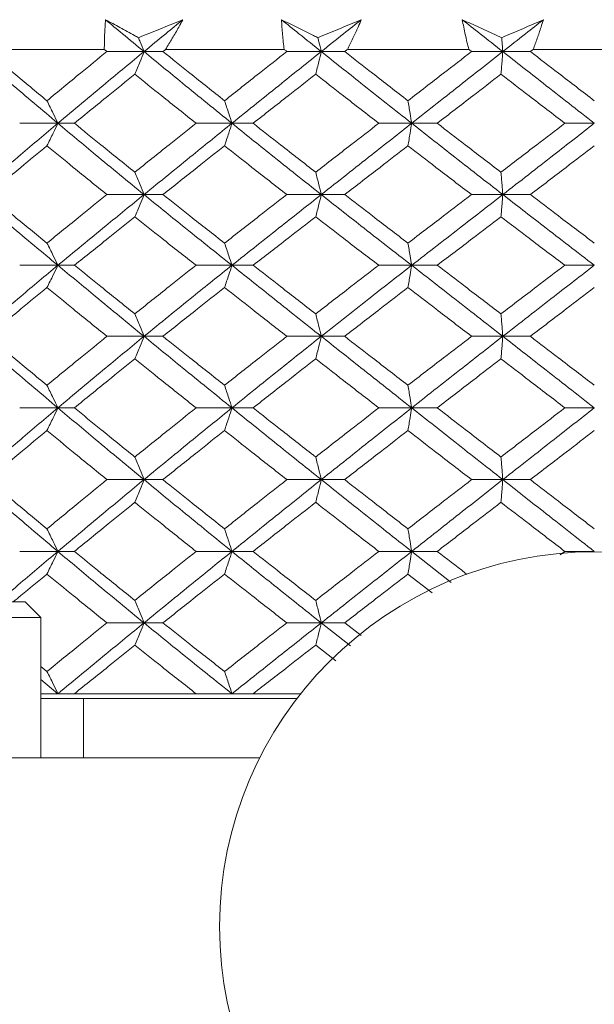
# Model space of a CAD drawing. Header units: inches. Extents: x 0.8 to 21, y 1.2 to 16.5.
# Tile 51 of 88: x 8.911 to 9.201, y 13.638 to 14.135. Entities that reach past the tile are written whole.
import ezdxf

# ---------------------------------------------------------------- set-up
doc = ezdxf.new("R2010")
doc.units = ezdxf.units.IN
doc.header["$MEASUREMENT"] = 0

msp = doc.modelspace()

# ---------------------------------------------------------------- linework, layer by layer
at = {"color": 7, "linetype": 'Continuous', "lineweight": 15}
for p, q in [((8.89663, 14.11989), (8.95399, 14.11989)), ((8.97404, 14.1188), (8.95533, 14.1188)), ((8.97404, 14.1188), (8.98358, 14.1188)), ((8.98493, 14.11989), (9.04469, 14.11989)), ((9.06344, 14.1188), (9.04607, 14.1188)), ((9.06344, 14.1188), (9.07525, 14.1188)), ((9.07664, 14.11989), (9.13785, 14.11989)), ((9.15502, 14.1188), (9.13926, 14.1188)), ((9.15502, 14.1188), (9.16891, 14.1188)), ((9.17032, 14.11989), (9.23202, 14.11989)), ((8.9306, 14.08263), (8.91132, 14.08263)), ((8.9306, 14.08263), (8.93894, 14.08263)), ((9.01838, 14.08263), (9.0003, 14.08263)), ((9.01838, 14.08263), (9.02907, 14.08263)), ((9.10905, 14.08263), (9.09245, 14.08263)), ((9.10905, 14.08263), (9.12192, 14.08263)), ((9.20117, 14.08263), (9.18632, 14.08263)), ((8.97404, 14.04665), (8.95533, 14.04665)), ((8.97404, 14.04665), (8.98358, 14.04665)), ((9.06344, 14.04665), (9.04607, 14.04665)), ((9.06344, 14.04665), (9.07525, 14.04665)), ((9.15502, 14.04665), (9.13926, 14.04665)), ((9.15502, 14.04665), (9.16891, 14.04665)), ((8.9306, 14.01099), (8.91132, 14.01099)), ((8.9306, 14.01099), (8.93894, 14.01099)), ((9.01838, 14.01099), (9.0003, 14.01099)), ((9.01838, 14.01099), (9.02907, 14.01099)), ((9.10905, 14.01099), (9.09245, 14.01099)), ((9.10905, 14.01099), (9.12192, 14.01099)), ((9.20117, 14.01099), (9.18632, 14.01099)), ((8.97404, 13.97516), (8.95533, 13.97516)), ((8.97404, 13.97516), (8.98358, 13.97516)), ((9.06344, 13.97516), (9.04607, 13.97516)), ((9.06344, 13.97516), (9.07525, 13.97516)), ((9.15502, 13.97516), (9.13926, 13.97516)), ((9.15502, 13.97516), (9.16891, 13.97516)), ((8.9306, 13.93907), (8.91132, 13.93907)), ((8.9306, 13.93907), (8.93894, 13.93907)), ((9.01838, 13.93907), (9.0003, 13.93907)), ((9.01838, 13.93907), (9.02907, 13.93907)), ((9.10905, 13.93907), (9.09245, 13.93907)), ((9.10905, 13.93907), (9.12192, 13.93907)), ((9.20117, 13.93907), (9.18632, 13.93907)), ((8.97404, 13.90286), (8.95533, 13.90286)), ((8.97404, 13.90286), (8.98358, 13.90286)), ((9.06344, 13.90286), (9.04607, 13.90286)), ((9.06344, 13.90286), (9.07525, 13.90286)), ((9.15502, 13.90286), (9.13926, 13.90286)), ((9.15502, 13.90286), (9.16891, 13.90286)), ((8.9306, 13.86666), (8.91132, 13.86666)), ((8.9306, 13.86666), (8.93894, 13.86666)), ((9.01838, 13.86666), (9.0003, 13.86666)), ((9.01838, 13.86666), (9.02907, 13.86666)), ((9.10905, 13.86666), (9.09245, 13.86666)), ((9.10905, 13.86666), (9.12192, 13.86666)), ((9.12895, 13.851), (9.10905, 13.86666)), ((9.18401, 13.86489), (9.18632, 13.86666)), ((9.20117, 13.86666), (9.18632, 13.86666)), ((9.11942, 13.84584), (9.10717, 13.85527)), ((8.78024, 13.84122), (8.9141, 13.84122)), ((8.92197, 13.83334), (8.9141, 13.84122)), ((8.77237, 13.83334), (8.92197, 13.83334)), ((8.92197, 13.76248), (8.92197, 13.83334)), ((8.97404, 13.83062), (8.95533, 13.83062)), ((8.97404, 13.83062), (8.98358, 13.83062)), ((9.06344, 13.83062), (9.04607, 13.83062)), ((9.06344, 13.83062), (9.07525, 13.83062)), ((9.07821, 13.81898), (9.06344, 13.83062)), ((9.08349, 13.82427), (9.07525, 13.83062)), ((9.07076, 13.81151), (9.06063, 13.81932)), ((8.92507, 13.80611), (8.92197, 13.80865)), ((8.9306, 13.79489), (8.92197, 13.8021)), ((8.92197, 13.79489), (8.9306, 13.79489)), ((8.9306, 13.79489), (8.93894, 13.79489)), ((8.93894, 13.79489), (9.0003, 13.79489)), ((9.0003, 13.79489), (9.01838, 13.79489)), ((9.01838, 13.79489), (9.02907, 13.79489)), ((9.02907, 13.79489), (9.05309, 13.79489)), ((8.92197, 13.79247), (9.05121, 13.79247)), ((8.94347, 13.79247), (8.94347, 13.76248)), ((8.82375, 13.76248), (9.03239, 13.76248))]:
    msp.add_line(p, q, dxfattribs=at)
msp.add_circle((9.20117, 13.67747), 0.18898, dxfattribs=at)
for points, knots in [([(8.95399, 14.11989), (8.95404, 14.12238), (8.9541, 14.12611), (8.95436, 14.13112), (8.95454, 14.13363), (8.95463, 14.13489)], [0, 0, 0, 0, 0.4998502, 0.7499064, 1, 1, 1, 1]), ([(8.95463, 14.13489), (8.95705, 14.13355), (8.96188, 14.13089), (8.96744, 14.12786), (8.97057, 14.12616), (8.97123, 14.1258)], [0, 0, 0, 0, 0.4405721, 0.8811443, 1, 1, 1, 1]), ([(8.97404, 14.1188), (8.97041, 14.1218), (8.96391, 14.12716), (8.95747, 14.13253), (8.95463, 14.13489)], [0, 0, 0, 0, 0.559972, 1, 1, 1, 1]), ([(8.97123, 14.1258), (8.97296, 14.1265), (8.98044, 14.12953), (8.9879, 14.13256), (8.99363, 14.13489)], [0, 0, 0, 0, 0.231715, 1, 1, 1, 1]), ([(8.97404, 14.1188), (8.97769, 14.1218), (8.98419, 14.12716), (8.99075, 14.13253), (8.99363, 14.13489)], [0, 0, 0, 0, 0.559972, 1, 1, 1, 1]), ([(8.99363, 14.13489), (8.99294, 14.13363), (8.99121, 14.13049), (8.98833, 14.12549), (8.98606, 14.12175), (8.98493, 14.11989)], [0, 0, 0, 0, 0.249909, 0.624893, 1, 1, 1, 1]), ([(9.04336, 14.13489), (9.04604, 14.13355), (9.0514, 14.13089), (9.05755, 14.12786), (9.06101, 14.12616), (9.06174, 14.1258)], [0, 0, 0, 0, 0.440572, 0.881144, 1, 1, 1, 1]), ([(9.04469, 14.11989), (9.0444, 14.12238), (9.04398, 14.12611), (9.04358, 14.13112), (9.04343, 14.13363), (9.04336, 14.13489)], [0, 0, 0, 0, 0.49985, 0.749906, 1, 1, 1, 1]), ([(9.06344, 14.1188), (9.05969, 14.1218), (9.05298, 14.12716), (9.0463, 14.13253), (9.04336, 14.13489)], [0, 0, 0, 0, 0.559972, 1, 1, 1, 1]), ([(9.06174, 14.1258), (9.06344, 14.1265), (9.07075, 14.12953), (9.07804, 14.13256), (9.08364, 14.13489)], [0, 0, 0, 0, 0.231715, 1, 1, 1, 1]), ([(9.06344, 14.1188), (9.06721, 14.1218), (9.07392, 14.12716), (9.08067, 14.13253), (9.08364, 14.13489)], [0, 0, 0, 0, 0.559972, 1, 1, 1, 1]), ([(9.08364, 14.13489), (9.08309, 14.13363), (9.08172, 14.13049), (9.07941, 14.12549), (9.07756, 14.12175), (9.07664, 14.11989)], [0, 0, 0, 0, 0.249909, 0.624893, 1, 1, 1, 1]), ([(9.13457, 14.13489), (9.13748, 14.13355), (9.14328, 14.13089), (9.14993, 14.12786), (9.15365, 14.12616), (9.15445, 14.1258)], [0, 0, 0, 0, 0.440572, 0.881144, 1, 1, 1, 1]), ([(9.13785, 14.11989), (9.13725, 14.12238), (9.13633, 14.12611), (9.13528, 14.13112), (9.13481, 14.13363), (9.13457, 14.13489)], [0, 0, 0, 0, 0.49985, 0.749906, 1, 1, 1, 1]), ([(9.15502, 14.1188), (9.1512, 14.1218), (9.14438, 14.12716), (9.13757, 14.13253), (9.13457, 14.13489)], [0, 0, 0, 0, 0.559972, 1, 1, 1, 1]), ([(9.15445, 14.1258), (9.15608, 14.1265), (9.16313, 14.12953), (9.17012, 14.13256), (9.1755, 14.13489)], [0, 0, 0, 0, 0.231715, 1, 1, 1, 1]), ([(9.15502, 14.1188), (9.15884, 14.1218), (9.16566, 14.12716), (9.17249, 14.13253), (9.1755, 14.13489)], [0, 0, 0, 0, 0.559972, 1, 1, 1, 1]), ([(9.1755, 14.13489), (9.1751, 14.13363), (9.17411, 14.13049), (9.17241, 14.12549), (9.17102, 14.12175), (9.17032, 14.11989)], [0, 0, 0, 0, 0.249909, 0.624893, 1, 1, 1, 1]), ([(8.97123, 14.1258), (8.97151, 14.12513), (8.97245, 14.12282), (8.97338, 14.12047), (8.97404, 14.1188)], [0, 0, 0, 0, 0.289943, 1, 1, 1, 1]), ([(9.06174, 14.1258), (9.06191, 14.12513), (9.06248, 14.12282), (9.06304, 14.12047), (9.06344, 14.1188)], [0, 0, 0, 0, 0.289943, 1, 1, 1, 1]), ([(9.15445, 14.1258), (9.1545, 14.12513), (9.15469, 14.12282), (9.15488, 14.12047), (9.15502, 14.1188)], [0, 0, 0, 0, 0.289943, 1, 1, 1, 1]), ([(8.9306, 14.08263), (8.92261, 14.08937), (8.90834, 14.10142), (8.89437, 14.11349), (8.88822, 14.1188)], [0, 0, 0, 0, 0.559631, 1, 1, 1, 1]), ([(8.92507, 14.09401), (8.91949, 14.09864), (8.90951, 14.1069), (8.89967, 14.11516), (8.89534, 14.1188)], [0, 0, 0, 0, 0.559794, 1, 1, 1, 1]), ([(8.92507, 14.09401), (8.93069, 14.09864), (8.94072, 14.1069), (8.95086, 14.11516), (8.95533, 14.1188)], [0, 0, 0, 0, 0.559794, 1, 1, 1, 1]), ([(8.9306, 14.08263), (8.93864, 14.08937), (8.95301, 14.10142), (8.96761, 14.11349), (8.97404, 14.1188)], [0, 0, 0, 0, 0.559631, 1, 1, 1, 1]), ([(8.95533, 14.1188), (8.95508, 14.119), (8.95463, 14.11936), (8.95419, 14.11973), (8.95399, 14.11989)], [0, 0, 0, 0, 0.559995, 1, 1, 1, 1]), ([(8.96941, 14.10739), (8.96985, 14.10845), (8.97073, 14.11058), (8.97228, 14.11437), (8.97338, 14.11713), (8.97404, 14.1188)], [0, 0, 0, 0, 0.28405, 0.568101, 1, 1, 1, 1]), ([(9.01838, 14.08263), (9.01005, 14.08937), (8.99517, 14.10142), (8.9805, 14.11349), (8.97404, 14.1188)], [0, 0, 0, 0, 0.559631, 1, 1, 1, 1]), ([(8.98358, 14.1188), (8.98383, 14.119), (8.98428, 14.11936), (8.98473, 14.11973), (8.98493, 14.11989)], [0, 0, 0, 0, 0.559995, 1, 1, 1, 1]), ([(9.01465, 14.09401), (9.00883, 14.09864), (8.99842, 14.1069), (8.98811, 14.11516), (8.98358, 14.1188)], [0, 0, 0, 0, 0.559794, 1, 1, 1, 1]), ([(9.01465, 14.09401), (9.02049, 14.09864), (9.03093, 14.1069), (9.04144, 14.11516), (9.04607, 14.1188)], [0, 0, 0, 0, 0.5597943, 1, 1, 1, 1]), ([(9.01838, 14.08263), (9.02675, 14.08937), (9.0417, 14.10142), (9.0568, 14.11349), (9.06344, 14.1188)], [0, 0, 0, 0, 0.559631, 1, 1, 1, 1]), ([(9.04607, 14.1188), (9.04581, 14.119), (9.04535, 14.11936), (9.04489, 14.11973), (9.04469, 14.11989)], [0, 0, 0, 0, 0.559995, 1, 1, 1, 1]), ([(9.06063, 14.10739), (9.0609, 14.10845), (9.06144, 14.11058), (9.06238, 14.11437), (9.06304, 14.11713), (9.06344, 14.1188)], [0, 0, 0, 0, 0.28405, 0.568101, 1, 1, 1, 1]), ([(9.10905, 14.08263), (9.10051, 14.08937), (9.08524, 14.10142), (9.07011, 14.11349), (9.06344, 14.1188)], [0, 0, 0, 0, 0.559631, 1, 1, 1, 1]), ([(9.07525, 14.1188), (9.07551, 14.119), (9.07597, 14.11936), (9.07644, 14.11973), (9.07664, 14.11989)], [0, 0, 0, 0, 0.5599954, 1, 1, 1, 1]), ([(9.10717, 14.09401), (9.1012, 14.09864), (9.09053, 14.1069), (9.07992, 14.11516), (9.07525, 14.1188)], [0, 0, 0, 0, 0.559794, 1, 1, 1, 1]), ([(9.10717, 14.09401), (9.11315, 14.09864), (9.12383, 14.1069), (9.13455, 14.11516), (9.13926, 14.1188)], [0, 0, 0, 0, 0.559794, 1, 1, 1, 1]), ([(9.10905, 14.08263), (9.11761, 14.08937), (9.13291, 14.10142), (9.14826, 14.11349), (9.15502, 14.1188)], [0, 0, 0, 0, 0.559631, 1, 1, 1, 1]), ([(9.13926, 14.1188), (9.139, 14.119), (9.13853, 14.11936), (9.13806, 14.11973), (9.13785, 14.11989)], [0, 0, 0, 0, 0.5599954, 1, 1, 1, 1]), ([(9.15408, 14.10739), (9.15417, 14.10845), (9.15435, 14.11058), (9.15466, 14.11437), (9.15488, 14.11713), (9.15502, 14.1188)], [0, 0, 0, 0, 0.2840503, 0.5681006, 1, 1, 1, 1]), ([(9.20117, 14.08263), (9.19255, 14.08937), (9.17715, 14.10142), (9.16178, 14.11349), (9.15502, 14.1188)], [0, 0, 0, 0, 0.559631, 1, 1, 1, 1]), ([(9.16891, 14.1188), (9.16917, 14.119), (9.16964, 14.11936), (9.17011, 14.11973), (9.17032, 14.11989)], [0, 0, 0, 0, 0.559995, 1, 1, 1, 1]), ([(9.20117, 14.09401), (9.19514, 14.09864), (9.18439, 14.1069), (9.17364, 14.11516), (9.16891, 14.1188)], [0, 0, 0, 0, 0.559794, 1, 1, 1, 1]), ([(8.93894, 14.08263), (8.94459, 14.08724), (8.9547, 14.09549), (8.96491, 14.10375), (8.96941, 14.10739)], [0, 0, 0, 0, 0.559703, 1, 1, 1, 1]), ([(9.0003, 14.08263), (8.99451, 14.08724), (8.98416, 14.09549), (8.97392, 14.10375), (8.96941, 14.10739)], [0, 0, 0, 0, 0.559703, 1, 1, 1, 1]), ([(9.02907, 14.08263), (9.03494, 14.08724), (9.04543, 14.09549), (9.05599, 14.10375), (9.06063, 14.10739)], [0, 0, 0, 0, 0.559703, 1, 1, 1, 1]), ([(9.09245, 14.08263), (9.0865, 14.08724), (9.07586, 14.09549), (9.06529, 14.10375), (9.06063, 14.10739)], [0, 0, 0, 0, 0.559703, 1, 1, 1, 1]), ([(9.12192, 14.08263), (9.12792, 14.08724), (9.13862, 14.09549), (9.14935, 14.10375), (9.15408, 14.10739)], [0, 0, 0, 0, 0.5597029, 1, 1, 1, 1]), ([(9.18632, 14.08263), (9.18029, 14.08724), (9.16954, 14.09549), (9.1588, 14.10375), (9.15408, 14.10739)], [0, 0, 0, 0, 0.559703, 1, 1, 1, 1]), ([(8.92507, 14.09401), (8.9256, 14.09295), (8.92666, 14.09083), (8.9285, 14.08704), (8.92981, 14.08429), (8.9306, 14.08263)], [0, 0, 0, 0, 0.284297, 0.568594, 1, 1, 1, 1]), ([(9.01465, 14.09401), (9.01501, 14.09295), (9.01572, 14.09083), (9.01697, 14.08704), (9.01785, 14.08429), (9.01838, 14.08263)], [0, 0, 0, 0, 0.284297, 0.568594, 1, 1, 1, 1]), ([(9.10717, 14.09401), (9.10735, 14.09295), (9.10771, 14.09083), (9.10834, 14.08704), (9.10878, 14.08429), (9.10905, 14.08263)], [0, 0, 0, 0, 0.284297, 0.568594, 1, 1, 1, 1]), ([(8.88822, 14.04665), (8.89605, 14.05335), (8.91005, 14.06532), (8.92431, 14.07733), (8.9306, 14.08263)], [0, 0, 0, 0, 0.559203, 1, 1, 1, 1]), ([(8.92507, 14.07126), (8.9256, 14.07232), (8.92666, 14.07444), (8.9285, 14.07822), (8.92981, 14.08097), (8.9306, 14.08263)], [0, 0, 0, 0, 0.284475, 0.568949, 1, 1, 1, 1]), ([(8.97404, 14.04665), (8.96587, 14.05335), (8.95125, 14.06532), (8.93692, 14.07733), (8.9306, 14.08263)], [0, 0, 0, 0, 0.559203, 1, 1, 1, 1]), ([(8.96941, 14.05796), (8.96369, 14.06256), (8.95347, 14.07077), (8.94338, 14.079), (8.93894, 14.08263)], [0, 0, 0, 0, 0.559504, 1, 1, 1, 1]), ([(8.96941, 14.05796), (8.97514, 14.06256), (8.9854, 14.07077), (8.99574, 14.079), (9.0003, 14.08263)], [0, 0, 0, 0, 0.559504, 1, 1, 1, 1]), ([(8.97404, 14.04665), (8.98226, 14.05335), (8.99696, 14.06532), (9.01183, 14.07733), (9.01838, 14.08263)], [0, 0, 0, 0, 0.559203, 1, 1, 1, 1]), ([(9.01465, 14.07126), (9.01501, 14.07232), (9.01572, 14.07444), (9.01697, 14.07822), (9.01785, 14.08097), (9.01838, 14.08263)], [0, 0, 0, 0, 0.2844746, 0.5689492, 1, 1, 1, 1]), ([(9.06344, 14.04665), (9.05499, 14.05335), (9.03988, 14.06532), (9.02496, 14.07733), (9.01838, 14.08263)], [0, 0, 0, 0, 0.559203, 1, 1, 1, 1]), ([(9.06063, 14.05796), (9.05472, 14.06256), (9.04416, 14.07077), (9.03369, 14.079), (9.02907, 14.08263)], [0, 0, 0, 0, 0.559504, 1, 1, 1, 1]), ([(9.06063, 14.05796), (9.06655, 14.06256), (9.07714, 14.07077), (9.08777, 14.079), (9.09245, 14.08263)], [0, 0, 0, 0, 0.559504, 1, 1, 1, 1]), ([(9.06344, 14.04665), (9.07192, 14.05335), (9.08709, 14.06532), (9.10233, 14.07733), (9.10905, 14.08263)], [0, 0, 0, 0, 0.5592027, 1, 1, 1, 1]), ([(9.10717, 14.07126), (9.10735, 14.07232), (9.10771, 14.07444), (9.10834, 14.07822), (9.10878, 14.08097), (9.10905, 14.08263)], [0, 0, 0, 0, 0.284475, 0.568949, 1, 1, 1, 1]), ([(9.15502, 14.04665), (9.14642, 14.05335), (9.13105, 14.06532), (9.11578, 14.07733), (9.10905, 14.08263)], [0, 0, 0, 0, 0.559203, 1, 1, 1, 1]), ([(9.15408, 14.05796), (9.14807, 14.06256), (9.13733, 14.07077), (9.12663, 14.079), (9.12192, 14.08263)], [0, 0, 0, 0, 0.559504, 1, 1, 1, 1]), ([(9.15408, 14.05796), (9.16009, 14.06256), (9.17083, 14.07077), (9.18158, 14.079), (9.18632, 14.08263)], [0, 0, 0, 0, 0.559504, 1, 1, 1, 1]), ([(9.15502, 14.04665), (9.16362, 14.05335), (9.17901, 14.06532), (9.19439, 14.07733), (9.20117, 14.08263)], [0, 0, 0, 0, 0.559203, 1, 1, 1, 1]), ([(8.89534, 14.04665), (8.90085, 14.05124), (8.9107, 14.05943), (8.92068, 14.06764), (8.92507, 14.07126)], [0, 0, 0, 0, 0.559413, 1, 1, 1, 1]), ([(8.95533, 14.04665), (8.94965, 14.05124), (8.9395, 14.05943), (8.92949, 14.06764), (8.92507, 14.07126)], [0, 0, 0, 0, 0.559413, 1, 1, 1, 1]), ([(8.98358, 14.04665), (8.98935, 14.05124), (8.99967, 14.05943), (9.01007, 14.06764), (9.01465, 14.07126)], [0, 0, 0, 0, 0.559413, 1, 1, 1, 1]), ([(9.04607, 14.04665), (9.04019, 14.05124), (9.02967, 14.05943), (9.01924, 14.06764), (9.01465, 14.07126)], [0, 0, 0, 0, 0.559413, 1, 1, 1, 1]), ([(9.07525, 14.04665), (9.08119, 14.05124), (9.09182, 14.05943), (9.10247, 14.06764), (9.10717, 14.07126)], [0, 0, 0, 0, 0.559413, 1, 1, 1, 1]), ([(9.13926, 14.04665), (9.13326, 14.05124), (9.12254, 14.05943), (9.11187, 14.06764), (9.10717, 14.07126)], [0, 0, 0, 0, 0.559413, 1, 1, 1, 1]), ([(9.16891, 14.04665), (9.17493, 14.05124), (9.18568, 14.05943), (9.19643, 14.06764), (9.20117, 14.07126)], [0, 0, 0, 0, 0.559413, 1, 1, 1, 1]), ([(8.96941, 14.05796), (8.96985, 14.0569), (8.97074, 14.05479), (8.97229, 14.05103), (8.97338, 14.0483), (8.97404, 14.04665)], [0, 0, 0, 0, 0.285003, 0.570006, 1, 1, 1, 1]), ([(9.06063, 14.05796), (9.0609, 14.0569), (9.06144, 14.05479), (9.06238, 14.05103), (9.06304, 14.0483), (9.06344, 14.04665)], [0, 0, 0, 0, 0.285003, 0.570006, 1, 1, 1, 1]), ([(9.15408, 14.05796), (9.15417, 14.0569), (9.15435, 14.05479), (9.15466, 14.05103), (9.15488, 14.0483), (9.15502, 14.04665)], [0, 0, 0, 0, 0.2850029, 0.5700059, 1, 1, 1, 1]), ([(8.9306, 14.01099), (8.92261, 14.01762), (8.90833, 14.02949), (8.89437, 14.0414), (8.88822, 14.04665)], [0, 0, 0, 0, 0.559075, 1, 1, 1, 1]), ([(8.92507, 14.0222), (8.91949, 14.02675), (8.9095, 14.03489), (8.89967, 14.04305), (8.89534, 14.04665)], [0, 0, 0, 0, 0.559215, 1, 1, 1, 1]), ([(8.92507, 14.0222), (8.93069, 14.02675), (8.94072, 14.03489), (8.95086, 14.04305), (8.95533, 14.04665)], [0, 0, 0, 0, 0.559215, 1, 1, 1, 1]), ([(8.9306, 14.01099), (8.93864, 14.01762), (8.95302, 14.02949), (8.96761, 14.0414), (8.97404, 14.04665)], [0, 0, 0, 0, 0.5590747, 1, 1, 1, 1]), ([(8.96941, 14.03538), (8.96985, 14.03643), (8.97074, 14.03854), (8.97229, 14.04229), (8.97338, 14.04501), (8.97404, 14.04665)], [0, 0, 0, 0, 0.285309, 0.570618, 1, 1, 1, 1]), ([(9.01838, 14.01099), (9.01005, 14.01762), (8.99516, 14.02949), (8.9805, 14.0414), (8.97404, 14.04665)], [0, 0, 0, 0, 0.559075, 1, 1, 1, 1]), ([(9.01465, 14.0222), (9.00883, 14.02675), (8.99841, 14.03489), (8.98812, 14.04305), (8.98358, 14.04665)], [0, 0, 0, 0, 0.559215, 1, 1, 1, 1]), ([(9.01465, 14.0222), (9.02049, 14.02675), (9.03094, 14.03489), (9.04144, 14.04305), (9.04607, 14.04665)], [0, 0, 0, 0, 0.559215, 1, 1, 1, 1]), ([(9.01838, 14.01099), (9.02675, 14.01762), (9.04171, 14.02949), (9.05679, 14.0414), (9.06344, 14.04665)], [0, 0, 0, 0, 0.559075, 1, 1, 1, 1]), ([(9.06063, 14.03538), (9.0609, 14.03643), (9.06144, 14.03854), (9.06238, 14.04229), (9.06304, 14.04501), (9.06344, 14.04665)], [0, 0, 0, 0, 0.285309, 0.570618, 1, 1, 1, 1]), ([(9.10905, 14.01099), (9.10051, 14.01762), (9.08523, 14.02949), (9.07011, 14.0414), (9.06344, 14.04665)], [0, 0, 0, 0, 0.559075, 1, 1, 1, 1]), ([(9.10717, 14.0222), (9.1012, 14.02675), (9.09052, 14.03489), (9.07992, 14.04305), (9.07525, 14.04665)], [0, 0, 0, 0, 0.559215, 1, 1, 1, 1]), ([(9.10717, 14.0222), (9.11315, 14.02675), (9.12384, 14.03489), (9.13454, 14.04305), (9.13926, 14.04665)], [0, 0, 0, 0, 0.559215, 1, 1, 1, 1]), ([(9.10905, 14.01099), (9.11761, 14.01762), (9.13292, 14.02949), (9.14825, 14.0414), (9.15502, 14.04665)], [0, 0, 0, 0, 0.5590747, 1, 1, 1, 1]), ([(9.15408, 14.03538), (9.15417, 14.03643), (9.15435, 14.03854), (9.15466, 14.04229), (9.15488, 14.04501), (9.15502, 14.04665)], [0, 0, 0, 0, 0.285309, 0.570618, 1, 1, 1, 1]), ([(9.20117, 14.01099), (9.19255, 14.01762), (9.17714, 14.02949), (9.16179, 14.0414), (9.15502, 14.04665)], [0, 0, 0, 0, 0.5590747, 1, 1, 1, 1]), ([(9.20117, 14.0222), (9.19515, 14.02675), (9.18438, 14.03489), (9.17364, 14.04305), (9.16891, 14.04665)], [0, 0, 0, 0, 0.559215, 1, 1, 1, 1]), ([(8.93894, 14.01099), (8.94459, 14.01553), (8.9547, 14.02365), (8.96491, 14.03179), (8.96941, 14.03538)], [0, 0, 0, 0, 0.559555, 1, 1, 1, 1]), ([(9.0003, 14.01099), (8.99451, 14.01553), (8.98416, 14.02365), (8.97392, 14.03179), (8.96941, 14.03538)], [0, 0, 0, 0, 0.559555, 1, 1, 1, 1]), ([(9.02907, 14.01099), (9.03494, 14.01553), (9.04543, 14.02365), (9.05599, 14.03179), (9.06063, 14.03538)], [0, 0, 0, 0, 0.559555, 1, 1, 1, 1]), ([(9.09245, 14.01099), (9.0865, 14.01553), (9.07586, 14.02365), (9.06529, 14.03179), (9.06063, 14.03538)], [0, 0, 0, 0, 0.559555, 1, 1, 1, 1]), ([(9.12192, 14.01099), (9.12792, 14.01553), (9.13862, 14.02365), (9.14935, 14.03179), (9.15408, 14.03538)], [0, 0, 0, 0, 0.559555, 1, 1, 1, 1]), ([(9.18632, 14.01099), (9.18029, 14.01553), (9.16954, 14.02365), (9.1588, 14.03179), (9.15408, 14.03538)], [0, 0, 0, 0, 0.559555, 1, 1, 1, 1]), ([(8.92507, 14.0222), (8.92561, 14.02115), (8.92667, 14.01905), (8.92851, 14.01532), (8.92982, 14.01261), (8.9306, 14.01099)], [0, 0, 0, 0, 0.285861, 0.571724, 1, 1, 1, 1]), ([(9.01465, 14.0222), (9.01501, 14.02115), (9.01573, 14.01905), (9.01697, 14.01532), (9.01785, 14.01261), (9.01838, 14.01099)], [0, 0, 0, 0, 0.285861, 0.571724, 1, 1, 1, 1]), ([(9.10717, 14.0222), (9.10735, 14.02115), (9.10771, 14.01905), (9.10834, 14.01532), (9.10878, 14.01261), (9.10905, 14.01099)], [0, 0, 0, 0, 0.285861, 0.571724, 1, 1, 1, 1]), ([(8.88822, 13.97516), (8.89606, 13.98188), (8.91003, 13.99384), (8.92432, 14.00576), (8.9306, 14.01099)], [0, 0, 0, 0, 0.5610212, 1, 1, 1, 1]), ([(8.92507, 13.99973), (8.9256, 14.00079), (8.92666, 14.0029), (8.92851, 14.00664), (8.92981, 14.00936), (8.9306, 14.01099)], [0, 0, 0, 0, 0.2855092, 0.5710184, 1, 1, 1, 1]), ([(8.97404, 13.97516), (8.96586, 13.98188), (8.95128, 13.99384), (8.93691, 14.00576), (8.9306, 14.01099)], [0, 0, 0, 0, 0.561021, 1, 1, 1, 1]), ([(8.96941, 13.98649), (8.96369, 13.99108), (8.95348, 13.99926), (8.94338, 14.00741), (8.93894, 14.01099)], [0, 0, 0, 0, 0.560736, 1, 1, 1, 1]), ([(8.96941, 13.98649), (8.97515, 13.99108), (8.98539, 13.99926), (8.99575, 14.00741), (9.0003, 14.01099)], [0, 0, 0, 0, 0.560736, 1, 1, 1, 1]), ([(8.97404, 13.97516), (8.98227, 13.98188), (8.99693, 13.99384), (9.01184, 14.00576), (9.01838, 14.01099)], [0, 0, 0, 0, 0.561021, 1, 1, 1, 1]), ([(9.01465, 13.99973), (9.01501, 14.00079), (9.01572, 14.0029), (9.01697, 14.00664), (9.01785, 14.00936), (9.01838, 14.01099)], [0, 0, 0, 0, 0.285509, 0.571018, 1, 1, 1, 1]), ([(9.06344, 13.97516), (9.05498, 13.98188), (9.03991, 13.99384), (9.02495, 14.00576), (9.01838, 14.01099)], [0, 0, 0, 0, 0.561021, 1, 1, 1, 1]), ([(9.06063, 13.98649), (9.05472, 13.99108), (9.04417, 13.99926), (9.03368, 14.00741), (9.02907, 14.01099)], [0, 0, 0, 0, 0.560736, 1, 1, 1, 1]), ([(9.06063, 13.98649), (9.06656, 13.99108), (9.07713, 13.99926), (9.08777, 14.00741), (9.09245, 14.01099)], [0, 0, 0, 0, 0.560736, 1, 1, 1, 1]), ([(9.06344, 13.97516), (9.07193, 13.98188), (9.08706, 13.99384), (9.10234, 14.00576), (9.10905, 14.01099)], [0, 0, 0, 0, 0.561021, 1, 1, 1, 1]), ([(9.10717, 13.99973), (9.10735, 14.00079), (9.10771, 14.0029), (9.10834, 14.00664), (9.10878, 14.00936), (9.10905, 14.01099)], [0, 0, 0, 0, 0.285509, 0.571018, 1, 1, 1, 1]), ([(9.15502, 13.97516), (9.14641, 13.98188), (9.13108, 13.99384), (9.11577, 14.00576), (9.10905, 14.01099)], [0, 0, 0, 0, 0.561021, 1, 1, 1, 1]), ([(9.15408, 13.98649), (9.14806, 13.99108), (9.13734, 13.99926), (9.12663, 14.00741), (9.12192, 14.01099)], [0, 0, 0, 0, 0.560736, 1, 1, 1, 1]), ([(9.15408, 13.98649), (9.16009, 13.99108), (9.17082, 13.99926), (9.18159, 14.00741), (9.18632, 14.01099)], [0, 0, 0, 0, 0.560736, 1, 1, 1, 1]), ([(9.15502, 13.97516), (9.16363, 13.98188), (9.17898, 13.99384), (9.1944, 14.00576), (9.20117, 14.01099)], [0, 0, 0, 0, 0.561021, 1, 1, 1, 1]), ([(8.89534, 13.97516), (8.90085, 13.97976), (8.91069, 13.98796), (8.92069, 13.99614), (8.92507, 13.99973)], [0, 0, 0, 0, 0.560645, 1, 1, 1, 1]), ([(8.95533, 13.97516), (8.94964, 13.97976), (8.93951, 13.98796), (8.92948, 13.99614), (8.92507, 13.99973)], [0, 0, 0, 0, 0.560645, 1, 1, 1, 1]), ([(8.98358, 13.97516), (8.98935, 13.97976), (8.99966, 13.98796), (9.01007, 13.99614), (9.01465, 13.99973)], [0, 0, 0, 0, 0.560645, 1, 1, 1, 1]), ([(9.04607, 13.97516), (9.04018, 13.97976), (9.02968, 13.98796), (9.01924, 13.99614), (9.01465, 13.99973)], [0, 0, 0, 0, 0.560645, 1, 1, 1, 1]), ([(9.07525, 13.97516), (9.0812, 13.97976), (9.0918, 13.98796), (9.10248, 13.99614), (9.10717, 13.99973)], [0, 0, 0, 0, 0.560645, 1, 1, 1, 1]), ([(9.13926, 13.97516), (9.13326, 13.97976), (9.12255, 13.98796), (9.11186, 13.99614), (9.10717, 13.99973)], [0, 0, 0, 0, 0.560645, 1, 1, 1, 1]), ([(9.16891, 13.97516), (9.17493, 13.97976), (9.18567, 13.98796), (9.19644, 13.99614), (9.20117, 13.99973)], [0, 0, 0, 0, 0.560645, 1, 1, 1, 1]), ([(8.96941, 13.98649), (8.96985, 13.98543), (8.97074, 13.98332), (8.97229, 13.97955), (8.97338, 13.97681), (8.97404, 13.97516)], [0, 0, 0, 0, 0.284841, 0.569681, 1, 1, 1, 1]), ([(9.06063, 13.98649), (9.0609, 13.98543), (9.06144, 13.98332), (9.06238, 13.97955), (9.06304, 13.97681), (9.06344, 13.97516)], [0, 0, 0, 0, 0.284841, 0.569681, 1, 1, 1, 1]), ([(9.15408, 13.98649), (9.15417, 13.98543), (9.15435, 13.98332), (9.15466, 13.97955), (9.15488, 13.97681), (9.15502, 13.97516)], [0, 0, 0, 0, 0.284841, 0.569681, 1, 1, 1, 1]), ([(8.9306, 13.93907), (8.92261, 13.94583), (8.90835, 13.95787), (8.89437, 13.96988), (8.88822, 13.97516)], [0, 0, 0, 0, 0.560594, 1, 1, 1, 1]), ([(8.92507, 13.95047), (8.91949, 13.95509), (8.90951, 13.96333), (8.89966, 13.97155), (8.89534, 13.97516)], [0, 0, 0, 0, 0.560447, 1, 1, 1, 1]), ([(8.92507, 13.95047), (8.93069, 13.95509), (8.94071, 13.96333), (8.95086, 13.97155), (8.95533, 13.97516)], [0, 0, 0, 0, 0.560447, 1, 1, 1, 1]), ([(8.9306, 13.93907), (8.93864, 13.94583), (8.953, 13.95787), (8.96762, 13.96988), (8.97404, 13.97516)], [0, 0, 0, 0, 0.560594, 1, 1, 1, 1]), ([(8.96941, 13.96381), (8.96985, 13.96487), (8.97074, 13.96699), (8.97228, 13.97077), (8.97338, 13.97351), (8.97404, 13.97516)], [0, 0, 0, 0, 0.2845988, 0.5691977, 1, 1, 1, 1]), ([(9.01838, 13.93907), (9.01005, 13.94583), (8.99518, 13.95787), (8.98049, 13.96988), (8.97404, 13.97516)], [0, 0, 0, 0, 0.5605943, 1, 1, 1, 1]), ([(9.01465, 13.95047), (9.00882, 13.95509), (8.99843, 13.96333), (8.98811, 13.97155), (8.98358, 13.97516)], [0, 0, 0, 0, 0.560447, 1, 1, 1, 1]), ([(9.01465, 13.95047), (9.0205, 13.95509), (9.03093, 13.96333), (9.04145, 13.97155), (9.04607, 13.97516)], [0, 0, 0, 0, 0.560447, 1, 1, 1, 1]), ([(9.01838, 13.93907), (9.02675, 13.94583), (9.04169, 13.95787), (9.0568, 13.96988), (9.06344, 13.97516)], [0, 0, 0, 0, 0.560594, 1, 1, 1, 1]), ([(9.06063, 13.96381), (9.0609, 13.96487), (9.06144, 13.96699), (9.06238, 13.97077), (9.06304, 13.97351), (9.06344, 13.97516)], [0, 0, 0, 0, 0.284599, 0.569198, 1, 1, 1, 1]), ([(9.10905, 13.93907), (9.1005, 13.94583), (9.08526, 13.95787), (9.0701, 13.96988), (9.06344, 13.97516)], [0, 0, 0, 0, 0.560594, 1, 1, 1, 1]), ([(9.10717, 13.95047), (9.10119, 13.95509), (9.09054, 13.96333), (9.07992, 13.97155), (9.07525, 13.97516)], [0, 0, 0, 0, 0.560447, 1, 1, 1, 1]), ([(9.10717, 13.95047), (9.11315, 13.95509), (9.12383, 13.96333), (9.13455, 13.97155), (9.13926, 13.97516)], [0, 0, 0, 0, 0.560447, 1, 1, 1, 1]), ([(9.10905, 13.93907), (9.11761, 13.94583), (9.13289, 13.95787), (9.14826, 13.96988), (9.15502, 13.97516)], [0, 0, 0, 0, 0.5605943, 1, 1, 1, 1]), ([(9.15408, 13.96381), (9.15417, 13.96487), (9.15435, 13.96699), (9.15466, 13.97077), (9.15488, 13.97351), (9.15502, 13.97516)], [0, 0, 0, 0, 0.284599, 0.569198, 1, 1, 1, 1]), ([(9.20117, 13.93907), (9.19254, 13.94583), (9.17716, 13.95787), (9.16178, 13.96988), (9.15502, 13.97516)], [0, 0, 0, 0, 0.5605943, 1, 1, 1, 1]), ([(9.20117, 13.95047), (9.19514, 13.95509), (9.18439, 13.96333), (9.17364, 13.97155), (9.16891, 13.97516)], [0, 0, 0, 0, 0.560447, 1, 1, 1, 1]), ([(8.93894, 13.93907), (8.9446, 13.9437), (8.95469, 13.95195), (8.96491, 13.96019), (8.96941, 13.96381)], [0, 0, 0, 0, 0.560356, 1, 1, 1, 1]), ([(9.0003, 13.93907), (8.99451, 13.9437), (8.98416, 13.95195), (8.97391, 13.96019), (8.96941, 13.96381)], [0, 0, 0, 0, 0.560356, 1, 1, 1, 1]), ([(9.02907, 13.93907), (9.03495, 13.9437), (9.04543, 13.95195), (9.05599, 13.96019), (9.06063, 13.96381)], [0, 0, 0, 0, 0.560356, 1, 1, 1, 1]), ([(9.09245, 13.93907), (9.08649, 13.9437), (9.07587, 13.95195), (9.06528, 13.96019), (9.06063, 13.96381)], [0, 0, 0, 0, 0.560356, 1, 1, 1, 1]), ([(9.12192, 13.93907), (9.12792, 13.9437), (9.13862, 13.95195), (9.14935, 13.96019), (9.15408, 13.96381)], [0, 0, 0, 0, 0.560356, 1, 1, 1, 1]), ([(9.18632, 13.93907), (9.18029, 13.9437), (9.16954, 13.95195), (9.1588, 13.96019), (9.15408, 13.96381)], [0, 0, 0, 0, 0.560356, 1, 1, 1, 1]), ([(8.92507, 13.95047), (8.9256, 13.94941), (8.92666, 13.94728), (8.9285, 13.94349), (8.92981, 13.94074), (8.9306, 13.93907)], [0, 0, 0, 0, 0.284211, 0.568422, 1, 1, 1, 1]), ([(9.01465, 13.95047), (9.01501, 13.94941), (9.01572, 13.94728), (9.01697, 13.94349), (9.01785, 13.94074), (9.01838, 13.93907)], [0, 0, 0, 0, 0.284211, 0.568422, 1, 1, 1, 1]), ([(9.10717, 13.95047), (9.10735, 13.94941), (9.10771, 13.94728), (9.10834, 13.94349), (9.10878, 13.94074), (9.10905, 13.93907)], [0, 0, 0, 0, 0.2842111, 0.5684222, 1, 1, 1, 1]), ([(8.88822, 13.90286), (8.89605, 13.90962), (8.91004, 13.9217), (8.92432, 13.93376), (8.9306, 13.93907)], [0, 0, 0, 0, 0.560166, 1, 1, 1, 1]), ([(8.92507, 13.92766), (8.9256, 13.92873), (8.92666, 13.93085), (8.9285, 13.93465), (8.92981, 13.93741), (8.9306, 13.93907)], [0, 0, 0, 0, 0.2840981, 0.5681962, 1, 1, 1, 1]), ([(8.97404, 13.90286), (8.96586, 13.90962), (8.95127, 13.9217), (8.93691, 13.93376), (8.9306, 13.93907)], [0, 0, 0, 0, 0.560166, 1, 1, 1, 1]), ([(8.96941, 13.91428), (8.96369, 13.91891), (8.95348, 13.92718), (8.94338, 13.93544), (8.93894, 13.93907)], [0, 0, 0, 0, 0.560157, 1, 1, 1, 1]), ([(8.96941, 13.91428), (8.97515, 13.91891), (8.9854, 13.92718), (8.99575, 13.93544), (9.0003, 13.93907)], [0, 0, 0, 0, 0.560157, 1, 1, 1, 1]), ([(8.97404, 13.90286), (8.98226, 13.90962), (8.99694, 13.9217), (9.01183, 13.93376), (9.01838, 13.93907)], [0, 0, 0, 0, 0.560166, 1, 1, 1, 1]), ([(9.01465, 13.92766), (9.01501, 13.92873), (9.01572, 13.93085), (9.01697, 13.93465), (9.01785, 13.93741), (9.01838, 13.93907)], [0, 0, 0, 0, 0.284098, 0.568196, 1, 1, 1, 1]), ([(9.06344, 13.90286), (9.05499, 13.90962), (9.03989, 13.9217), (9.02495, 13.93376), (9.01838, 13.93907)], [0, 0, 0, 0, 0.560166, 1, 1, 1, 1]), ([(9.06063, 13.91428), (9.05472, 13.91891), (9.04417, 13.92718), (9.03369, 13.93544), (9.02907, 13.93907)], [0, 0, 0, 0, 0.560157, 1, 1, 1, 1]), ([(9.06063, 13.91428), (9.06656, 13.91891), (9.07713, 13.92718), (9.08777, 13.93544), (9.09245, 13.93907)], [0, 0, 0, 0, 0.560157, 1, 1, 1, 1]), ([(9.06344, 13.90286), (9.07193, 13.90962), (9.08707, 13.9217), (9.10233, 13.93376), (9.10905, 13.93907)], [0, 0, 0, 0, 0.560166, 1, 1, 1, 1]), ([(9.10717, 13.92766), (9.10735, 13.92873), (9.10771, 13.93085), (9.10833, 13.93465), (9.10878, 13.93741), (9.10905, 13.93907)], [0, 0, 0, 0, 0.284098, 0.568196, 1, 1, 1, 1]), ([(9.15502, 13.90286), (9.14642, 13.90962), (9.13106, 13.9217), (9.11577, 13.93376), (9.10905, 13.93907)], [0, 0, 0, 0, 0.560166, 1, 1, 1, 1]), ([(9.15408, 13.91428), (9.14807, 13.91891), (9.13734, 13.92718), (9.12663, 13.93544), (9.12192, 13.93907)], [0, 0, 0, 0, 0.560157, 1, 1, 1, 1]), ([(9.15408, 13.91428), (9.16009, 13.91891), (9.17083, 13.92718), (9.18158, 13.93544), (9.18632, 13.93907)], [0, 0, 0, 0, 0.560157, 1, 1, 1, 1]), ([(9.15502, 13.90286), (9.16363, 13.90962), (9.179, 13.9217), (9.1944, 13.93376), (9.20117, 13.93907)], [0, 0, 0, 0, 0.560166, 1, 1, 1, 1]), ([(8.89534, 13.90286), (8.90085, 13.90749), (8.9107, 13.91576), (8.92068, 13.92403), (8.92507, 13.92766)], [0, 0, 0, 0, 0.560066, 1, 1, 1, 1]), ([(8.95533, 13.90286), (8.94965, 13.90749), (8.9395, 13.91576), (8.92948, 13.92403), (8.92507, 13.92766)], [0, 0, 0, 0, 0.560066, 1, 1, 1, 1]), ([(8.98358, 13.90286), (8.98935, 13.90749), (8.99966, 13.91576), (9.01007, 13.92403), (9.01465, 13.92766)], [0, 0, 0, 0, 0.560066, 1, 1, 1, 1]), ([(9.04607, 13.90286), (9.04018, 13.90749), (9.02967, 13.91576), (9.01924, 13.92403), (9.01465, 13.92766)], [0, 0, 0, 0, 0.560066, 1, 1, 1, 1]), ([(9.07525, 13.90286), (9.08119, 13.90749), (9.09181, 13.91576), (9.10248, 13.92403), (9.10717, 13.92766)], [0, 0, 0, 0, 0.560066, 1, 1, 1, 1]), ([(9.13926, 13.90286), (9.13326, 13.90749), (9.12255, 13.91576), (9.11187, 13.92403), (9.10717, 13.92766)], [0, 0, 0, 0, 0.560066, 1, 1, 1, 1]), ([(9.16891, 13.90286), (9.17493, 13.90749), (9.18568, 13.91576), (9.19644, 13.92403), (9.20117, 13.92766)], [0, 0, 0, 0, 0.560066, 1, 1, 1, 1]), ([(8.96941, 13.91428), (8.96985, 13.91321), (8.97073, 13.91108), (8.97228, 13.90729), (8.97338, 13.90452), (8.97404, 13.90286)], [0, 0, 0, 0, 0.283992, 0.567985, 1, 1, 1, 1]), ([(9.06063, 13.91428), (9.0609, 13.91321), (9.06144, 13.91108), (9.06238, 13.90729), (9.06304, 13.90452), (9.06344, 13.90286)], [0, 0, 0, 0, 0.283992, 0.567985, 1, 1, 1, 1]), ([(9.15408, 13.91428), (9.15417, 13.91321), (9.15435, 13.91108), (9.15466, 13.90729), (9.15488, 13.90452), (9.15502, 13.90286)], [0, 0, 0, 0, 0.2839923, 0.5679846, 1, 1, 1, 1]), ([(8.9306, 13.86666), (8.92261, 13.87341), (8.90834, 13.88547), (8.89437, 13.89754), (8.88822, 13.90286)], [0, 0, 0, 0, 0.559738, 1, 1, 1, 1]), ([(8.92507, 13.87806), (8.91949, 13.88268), (8.90951, 13.89095), (8.89967, 13.89922), (8.89534, 13.90286)], [0, 0, 0, 0, 0.559867, 1, 1, 1, 1]), ([(8.92507, 13.87806), (8.93069, 13.88268), (8.94072, 13.89095), (8.95086, 13.89922), (8.95533, 13.90286)], [0, 0, 0, 0, 0.559867, 1, 1, 1, 1]), ([(8.9306, 13.86666), (8.93864, 13.87341), (8.95301, 13.88547), (8.96761, 13.89754), (8.97404, 13.90286)], [0, 0, 0, 0, 0.559738, 1, 1, 1, 1]), ([(8.96941, 13.89144), (8.96985, 13.8925), (8.97073, 13.89463), (8.97228, 13.89842), (8.97338, 13.90119), (8.97404, 13.90286)], [0, 0, 0, 0, 0.2840084, 0.5680169, 1, 1, 1, 1]), ([(9.01838, 13.86666), (9.01005, 13.87341), (8.99517, 13.88547), (8.9805, 13.89754), (8.97404, 13.90286)], [0, 0, 0, 0, 0.559738, 1, 1, 1, 1]), ([(9.01465, 13.87806), (9.00883, 13.88268), (8.99842, 13.89095), (8.98811, 13.89922), (8.98358, 13.90286)], [0, 0, 0, 0, 0.559867, 1, 1, 1, 1]), ([(9.01465, 13.87806), (9.02049, 13.88268), (9.03093, 13.89095), (9.04144, 13.89922), (9.04607, 13.90286)], [0, 0, 0, 0, 0.559867, 1, 1, 1, 1]), ([(9.01838, 13.86666), (9.02675, 13.87341), (9.0417, 13.88547), (9.0568, 13.89754), (9.06344, 13.90286)], [0, 0, 0, 0, 0.559738, 1, 1, 1, 1]), ([(9.06063, 13.89144), (9.0609, 13.8925), (9.06144, 13.89463), (9.06238, 13.89842), (9.06304, 13.90119), (9.06344, 13.90286)], [0, 0, 0, 0, 0.284008, 0.568017, 1, 1, 1, 1]), ([(9.10905, 13.86666), (9.10051, 13.87341), (9.08524, 13.88547), (9.07011, 13.89754), (9.06344, 13.90286)], [0, 0, 0, 0, 0.559738, 1, 1, 1, 1]), ([(9.10717, 13.87806), (9.1012, 13.88268), (9.09053, 13.89095), (9.07992, 13.89922), (9.07525, 13.90286)], [0, 0, 0, 0, 0.559867, 1, 1, 1, 1]), ([(9.10717, 13.87806), (9.11315, 13.88268), (9.12383, 13.89095), (9.13455, 13.89922), (9.13926, 13.90286)], [0, 0, 0, 0, 0.559867, 1, 1, 1, 1]), ([(9.10905, 13.86666), (9.11761, 13.87341), (9.13291, 13.88547), (9.14826, 13.89754), (9.15502, 13.90286)], [0, 0, 0, 0, 0.559738, 1, 1, 1, 1]), ([(9.15408, 13.89144), (9.15417, 13.8925), (9.15435, 13.89463), (9.15466, 13.89842), (9.15488, 13.90119), (9.15502, 13.90286)], [0, 0, 0, 0, 0.284008, 0.568017, 1, 1, 1, 1]), ([(9.20117, 13.86666), (9.19255, 13.87341), (9.17715, 13.88547), (9.16178, 13.89754), (9.15502, 13.90286)], [0, 0, 0, 0, 0.5597377, 1, 1, 1, 1]), ([(9.20117, 13.87806), (9.19514, 13.88268), (9.18439, 13.89095), (9.17364, 13.89922), (9.16891, 13.90286)], [0, 0, 0, 0, 0.559867, 1, 1, 1, 1]), ([(8.93894, 13.86666), (8.94459, 13.87128), (8.9547, 13.87954), (8.96491, 13.8878), (8.96941, 13.89144)], [0, 0, 0, 0, 0.559775, 1, 1, 1, 1]), ([(9.0003, 13.86666), (8.99451, 13.87128), (8.98416, 13.87954), (8.97391, 13.8878), (8.96941, 13.89144)], [0, 0, 0, 0, 0.559775, 1, 1, 1, 1]), ([(9.02907, 13.86666), (9.03494, 13.87128), (9.04543, 13.87954), (9.05599, 13.8878), (9.06063, 13.89144)], [0, 0, 0, 0, 0.559775, 1, 1, 1, 1]), ([(9.09245, 13.86666), (9.0865, 13.87128), (9.07586, 13.87954), (9.06529, 13.8878), (9.06063, 13.89144)], [0, 0, 0, 0, 0.559775, 1, 1, 1, 1]), ([(9.12192, 13.86666), (9.12792, 13.87128), (9.13862, 13.87954), (9.14935, 13.8878), (9.15408, 13.89144)], [0, 0, 0, 0, 0.559775, 1, 1, 1, 1]), ([(9.18632, 13.86666), (9.18029, 13.87128), (9.16954, 13.87954), (9.1588, 13.8878), (9.15408, 13.89144)], [0, 0, 0, 0, 0.559775, 1, 1, 1, 1]), ([(8.92507, 13.87806), (8.9256, 13.87699), (8.92666, 13.87487), (8.9285, 13.87108), (8.92981, 13.86832), (8.9306, 13.86666)], [0, 0, 0, 0, 0.2841848, 0.5683696, 1, 1, 1, 1]), ([(9.01465, 13.87806), (9.01501, 13.87699), (9.01572, 13.87487), (9.01697, 13.87108), (9.01785, 13.86832), (9.01838, 13.86666)], [0, 0, 0, 0, 0.284185, 0.56837, 1, 1, 1, 1]), ([(9.10717, 13.87806), (9.10735, 13.87699), (9.10771, 13.87487), (9.10834, 13.87108), (9.10878, 13.86832), (9.10905, 13.86666)], [0, 0, 0, 0, 0.284185, 0.56837, 1, 1, 1, 1]), ([(8.90062, 13.84122), (8.90434, 13.8444), (8.91423, 13.85286), (8.9243, 13.86135), (8.9306, 13.86666)], [0, 0, 0, 0, 0.375567, 1, 1, 1, 1]), ([(8.92507, 13.85527), (8.9256, 13.85634), (8.92666, 13.85846), (8.9285, 13.86224), (8.92981, 13.865), (8.9306, 13.86666)], [0, 0, 0, 0, 0.28433, 0.5686601, 1, 1, 1, 1]), ([(8.97404, 13.83062), (8.96587, 13.83733), (8.95126, 13.84932), (8.93692, 13.86136), (8.9306, 13.86666)], [0, 0, 0, 0, 0.55931, 1, 1, 1, 1]), ([(8.96941, 13.84195), (8.96369, 13.84656), (8.95347, 13.85478), (8.94338, 13.86303), (8.93894, 13.86666)], [0, 0, 0, 0, 0.559577, 1, 1, 1, 1]), ([(8.96941, 13.84195), (8.97514, 13.84656), (8.9854, 13.85478), (8.99575, 13.86303), (9.0003, 13.86666)], [0, 0, 0, 0, 0.559577, 1, 1, 1, 1]), ([(8.97404, 13.83062), (8.98226, 13.83733), (8.99696, 13.84932), (9.01183, 13.86136), (9.01838, 13.86666)], [0, 0, 0, 0, 0.55931, 1, 1, 1, 1]), ([(9.01465, 13.85527), (9.01501, 13.85634), (9.01572, 13.85846), (9.01697, 13.86224), (9.01785, 13.865), (9.01838, 13.86666)], [0, 0, 0, 0, 0.28433, 0.56866, 1, 1, 1, 1]), ([(9.06344, 13.83062), (9.05499, 13.83733), (9.03988, 13.84932), (9.02496, 13.86136), (9.01838, 13.86666)], [0, 0, 0, 0, 0.55931, 1, 1, 1, 1]), ([(9.06063, 13.84195), (9.05472, 13.84656), (9.04416, 13.85478), (9.03369, 13.86303), (9.02907, 13.86666)], [0, 0, 0, 0, 0.559577, 1, 1, 1, 1]), ([(9.06063, 13.84195), (9.06656, 13.84656), (9.07714, 13.85478), (9.08777, 13.86303), (9.09245, 13.86666)], [0, 0, 0, 0, 0.559577, 1, 1, 1, 1]), ([(9.06344, 13.83062), (9.07192, 13.83733), (9.08708, 13.84932), (9.10233, 13.86136), (9.10905, 13.86666)], [0, 0, 0, 0, 0.55931, 1, 1, 1, 1]), ([(9.10717, 13.85527), (9.10735, 13.85634), (9.10771, 13.85846), (9.10834, 13.86224), (9.10878, 13.865), (9.10905, 13.86666)], [0, 0, 0, 0, 0.28433, 0.56866, 1, 1, 1, 1]), ([(9.13694, 13.85509), (9.13665, 13.85532), (9.13163, 13.85917), (9.12663, 13.86303), (9.12192, 13.86666)], [0, 0, 0, 0, 0.0584463, 1, 1, 1, 1]), ([(8.90808, 13.84122), (8.90936, 13.84228), (8.91498, 13.84696), (8.92067, 13.85165), (8.92507, 13.85527)], [0, 0, 0, 0, 0.22712, 1, 1, 1, 1]), ([(8.95533, 13.83062), (8.94965, 13.83521), (8.9395, 13.84342), (8.92949, 13.85165), (8.92507, 13.85527)], [0, 0, 0, 0, 0.559485, 1, 1, 1, 1]), ([(8.98358, 13.83062), (8.98935, 13.83521), (8.99967, 13.84342), (9.01007, 13.85165), (9.01465, 13.85527)], [0, 0, 0, 0, 0.559485, 1, 1, 1, 1]), ([(9.04607, 13.83062), (9.04019, 13.83521), (9.02967, 13.84342), (9.01924, 13.85165), (9.01465, 13.85527)], [0, 0, 0, 0, 0.559485, 1, 1, 1, 1]), ([(9.07525, 13.83062), (9.08119, 13.83521), (9.09181, 13.84342), (9.10247, 13.85165), (9.10717, 13.85527)], [0, 0, 0, 0, 0.559485, 1, 1, 1, 1]), ([(8.96941, 13.84195), (8.96985, 13.84089), (8.97074, 13.83877), (8.97228, 13.83501), (8.97338, 13.83227), (8.97404, 13.83062)], [0, 0, 0, 0, 0.284788, 0.569576, 1, 1, 1, 1]), ([(9.06063, 13.84195), (9.0609, 13.84089), (9.06144, 13.83877), (9.06238, 13.83501), (9.06304, 13.83227), (9.06344, 13.83062)], [0, 0, 0, 0, 0.2847881, 0.5695763, 1, 1, 1, 1]), ([(8.92507, 13.80611), (8.93069, 13.81067), (8.94072, 13.81883), (8.95086, 13.82701), (8.95533, 13.83062)], [0, 0, 0, 0, 0.559287, 1, 1, 1, 1]), ([(8.9306, 13.79489), (8.93864, 13.80153), (8.95302, 13.81341), (8.96761, 13.82535), (8.97404, 13.83062)], [0, 0, 0, 0, 0.5588826, 1, 1, 1, 1]), ([(8.96941, 13.81932), (8.96985, 13.82037), (8.97074, 13.82249), (8.97229, 13.82624), (8.97338, 13.82898), (8.97404, 13.83062)], [0, 0, 0, 0, 0.285062, 0.570124, 1, 1, 1, 1]), ([(9.01838, 13.79489), (9.01005, 13.80153), (8.99516, 13.81341), (8.9805, 13.82535), (8.97404, 13.83062)], [0, 0, 0, 0, 0.558883, 1, 1, 1, 1]), ([(9.01465, 13.80611), (9.00883, 13.81067), (8.99842, 13.81883), (8.98812, 13.82701), (8.98358, 13.83062)], [0, 0, 0, 0, 0.559287, 1, 1, 1, 1]), ([(9.01465, 13.80611), (9.02049, 13.81067), (9.03094, 13.81883), (9.04144, 13.82701), (9.04607, 13.83062)], [0, 0, 0, 0, 0.559287, 1, 1, 1, 1]), ([(9.01838, 13.79489), (9.02675, 13.80153), (9.04171, 13.81341), (9.05679, 13.82535), (9.06344, 13.83062)], [0, 0, 0, 0, 0.558883, 1, 1, 1, 1]), ([(9.06063, 13.81932), (9.0609, 13.82037), (9.06144, 13.82249), (9.06238, 13.82624), (9.06304, 13.82898), (9.06344, 13.83062)], [0, 0, 0, 0, 0.285062, 0.570124, 1, 1, 1, 1]), ([(8.93894, 13.79489), (8.94459, 13.79943), (8.9547, 13.80756), (8.96491, 13.81572), (8.96941, 13.81932)], [0, 0, 0, 0, 0.559197, 1, 1, 1, 1]), ([(9.0003, 13.79489), (8.99451, 13.79943), (8.98415, 13.80756), (8.97392, 13.81572), (8.96941, 13.81932)], [0, 0, 0, 0, 0.559197, 1, 1, 1, 1]), ([(9.02907, 13.79489), (9.03494, 13.79943), (9.04544, 13.80756), (9.05598, 13.81572), (9.06063, 13.81932)], [0, 0, 0, 0, 0.559197, 1, 1, 1, 1]), ([(8.92507, 13.80611), (8.92561, 13.80505), (8.92667, 13.80295), (8.92851, 13.79922), (8.92981, 13.79651), (8.9306, 13.79489)], [0, 0, 0, 0, 0.2858, 0.571601, 1, 1, 1, 1]), ([(9.01465, 13.80611), (9.01501, 13.80505), (9.01573, 13.80295), (9.01697, 13.79922), (9.01785, 13.79651), (9.01838, 13.79489)], [0, 0, 0, 0, 0.2858, 0.571601, 1, 1, 1, 1])]:
    msp.add_open_spline(points, degree=3, knots=knots, dxfattribs=at)

doc.saveas('drawing.dxf')
